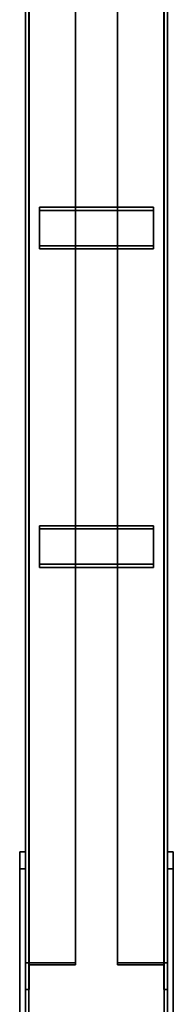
# Model space of a CAD drawing. Extents: x 13429 to 13460.1, y 572.8 to 605.1.
# Tile 218 of 256: x 13442.113 to 13442.248, y 598.452 to 599.318. Entities that reach past the tile are written whole.
import ezdxf

# ---------------------------------------------------------------- set-up
doc = ezdxf.new("R2010")
doc.units = 0
doc.header["$LTSCALE"] = 150
doc.header["$MEASUREMENT"] = 0
doc.layers.add('3DFACE_PLATE', color=7, linetype='CONTINUOUS')
doc.layers.add('3DFACE_SHAPE', color=7, linetype='CONTINUOUS')

msp = doc.modelspace()

# ---------------------------------------------------------------- linework, layer by layer
at = {"layer": '3DFACE_PLATE', "color": 6}
for points, invisible_edges in [([(13442.13087, 599.15303, 0.32085), (13442.13087, 599.11919, 0.34217), (13442.23087, 599.15303, 0.32085)], 2), ([(13442.13087, 599.11919, 0.34217), (13442.23087, 599.11919, 0.34217), (13442.23087, 599.15303, 0.32085)], 12), ([(13442.23087, 599.15303, 0.32085), (13442.23087, 599.15037, 0.31662), (13442.13087, 599.15303, 0.32085)], 2), ([(13442.23087, 599.15037, 0.31662), (13442.13087, 599.15037, 0.31662), (13442.13087, 599.15303, 0.32085)], 12), ([(13442.13087, 599.15303, 0.32085), (13442.13087, 599.15037, 0.31662), (13442.13087, 599.11919, 0.34217)], 2), ([(13442.23087, 599.15037, 0.31662), (13442.23087, 599.11652, 0.33794), (13442.13087, 599.15037, 0.31662)], 2), ([(13442.23087, 599.11652, 0.33794), (13442.13087, 599.11652, 0.33794), (13442.13087, 599.15037, 0.31662)], 12), ([(13442.13087, 599.15037, 0.31662), (13442.13087, 599.11652, 0.33794), (13442.13087, 599.11919, 0.34217)], 12), ([(13442.23087, 599.11919, 0.34217), (13442.23087, 599.11652, 0.33794), (13442.23087, 599.15303, 0.32085)], 2), ([(13442.23087, 599.11652, 0.33794), (13442.23087, 599.15037, 0.31662), (13442.23087, 599.15303, 0.32085)], 12), ([(13442.13087, 599.11919, 0.34217), (13442.13087, 599.11652, 0.33794), (13442.23087, 599.11919, 0.34217)], 2), ([(13442.13087, 599.11652, 0.33794), (13442.23087, 599.11652, 0.33794), (13442.23087, 599.11919, 0.34217)], 12), ([(13442.13087, 598.87296, 0.49727), (13442.13087, 598.83912, 0.51859), (13442.23087, 598.87296, 0.49727)], 2), ([(13442.13087, 598.83912, 0.51859), (13442.23087, 598.83912, 0.51859), (13442.23087, 598.87296, 0.49727)], 12), ([(13442.23087, 598.87296, 0.49727), (13442.23087, 598.8703, 0.49304), (13442.13087, 598.87296, 0.49727)], 2), ([(13442.23087, 598.8703, 0.49304), (13442.13087, 598.8703, 0.49304), (13442.13087, 598.87296, 0.49727)], 12), ([(13442.13087, 598.87296, 0.49727), (13442.13087, 598.8703, 0.49304), (13442.13087, 598.83912, 0.51859)], 2), ([(13442.23087, 598.83912, 0.51859), (13442.23087, 598.83645, 0.51436), (13442.23087, 598.87296, 0.49727)], 2), ([(13442.23087, 598.83645, 0.51436), (13442.23087, 598.8703, 0.49304), (13442.23087, 598.87296, 0.49727)], 12), ([(13442.23087, 598.8703, 0.49304), (13442.23087, 598.83645, 0.51436), (13442.13087, 598.8703, 0.49304)], 2), ([(13442.23087, 598.83645, 0.51436), (13442.13087, 598.83645, 0.51436), (13442.13087, 598.8703, 0.49304)], 12), ([(13442.13087, 598.8703, 0.49304), (13442.13087, 598.83645, 0.51436), (13442.13087, 598.83912, 0.51859)], 12), ([(13442.13087, 598.83912, 0.51859), (13442.13087, 598.83645, 0.51436), (13442.23087, 598.83912, 0.51859)], 2), ([(13442.13087, 598.83645, 0.51436), (13442.23087, 598.83645, 0.51436), (13442.23087, 598.83912, 0.51859)], 12), ([(13442.11337, 598.35748, 0.61025), (13442.11337, 598.34256, 0.7595), (13442.11337, 598.58634, 0.63313)], 2), ([(13442.11337, 598.34256, 0.7595), (13442.11337, 598.57142, 0.78239), (13442.11337, 598.58634, 0.63313)], 12), ([(13442.11837, 598.35748, 0.61025), (13442.11337, 598.35748, 0.61025), (13442.11837, 598.58634, 0.63313)], 2), ([(13442.11337, 598.35748, 0.61025), (13442.11337, 598.58634, 0.63313), (13442.11837, 598.58634, 0.63313)], 12), ([(13442.11837, 598.58634, 0.63313), (13442.11337, 598.58634, 0.63313), (13442.11837, 598.57142, 0.78239)], 2), ([(13442.11337, 598.58634, 0.63313), (13442.11337, 598.57142, 0.78239), (13442.11837, 598.57142, 0.78239)], 12), ([(13442.11837, 598.58634, 0.63313), (13442.11837, 598.57142, 0.78239), (13442.11837, 598.35748, 0.61025)], 2), ([(13442.24337, 598.35748, 0.61025), (13442.24337, 598.34256, 0.7595), (13442.24337, 598.58634, 0.63313)], 2), ([(13442.24337, 598.34256, 0.7595), (13442.24337, 598.57142, 0.78239), (13442.24337, 598.58634, 0.63313)], 12), ([(13442.24837, 598.35748, 0.61025), (13442.24337, 598.35748, 0.61025), (13442.24837, 598.58634, 0.63313)], 2), ([(13442.24337, 598.35748, 0.61025), (13442.24337, 598.58634, 0.63313), (13442.24837, 598.58634, 0.63313)], 12), ([(13442.24837, 598.58634, 0.63313), (13442.24337, 598.58634, 0.63313), (13442.24837, 598.57142, 0.78239)], 2), ([(13442.24337, 598.58634, 0.63313), (13442.24337, 598.57142, 0.78239), (13442.24837, 598.57142, 0.78239)], 12), ([(13442.24837, 598.58634, 0.63313), (13442.24837, 598.57142, 0.78239), (13442.24837, 598.35748, 0.61025)], 2), ([(13442.11837, 598.57142, 0.78239), (13442.11337, 598.57142, 0.78239), (13442.11837, 598.34256, 0.7595)], 2), ([(13442.11337, 598.57142, 0.78239), (13442.11337, 598.34256, 0.7595), (13442.11837, 598.34256, 0.7595)], 12), ([(13442.11837, 598.57142, 0.78239), (13442.11837, 598.34256, 0.7595), (13442.11837, 598.35748, 0.61025)], 12), ([(13442.24837, 598.57142, 0.78239), (13442.24337, 598.57142, 0.78239), (13442.24837, 598.34256, 0.7595)], 2), ([(13442.24337, 598.57142, 0.78239), (13442.24337, 598.34256, 0.7595), (13442.24837, 598.34256, 0.7595)], 12), ([(13442.24837, 598.57142, 0.78239), (13442.24837, 598.34256, 0.7595), (13442.24837, 598.35748, 0.61025)], 12)]:
    msp.add_3dface(points, dxfattribs=dict(at, invisible_edges=invisible_edges))
at = {"layer": '3DFACE_SHAPE', "color": 13}
for points, invisible_edges in [([(13442.11837, 599.59603, 0.0499), (13442.11837, 594.74603, 0.0499), (13442.12141, 599.59603, 0.0499)], 2), ([(13442.11837, 594.74603, 0.0499), (13442.12141, 594.74603, 0.0499), (13442.12141, 599.59603, 0.0499)], 12), ([(13442.11837, 599.59603, -0.0001), (13442.11837, 594.74603, -0.0001), (13442.11837, 599.59603, 0.0499)], 2), ([(13442.11837, 594.74603, -0.0001), (13442.11837, 594.74603, 0.0499), (13442.11837, 599.59603, 0.0499)], 12), ([(13442.24337, 599.59603, -0.0001), (13442.24337, 594.74603, -0.0001), (13442.11837, 599.59603, -0.0001)], 2), ([(13442.24337, 594.74603, -0.0001), (13442.11837, 594.74603, -0.0001), (13442.11837, 599.59603, -0.0001)], 12), ([(13442.11837, 599.59603, 0.8547), (13442.11837, 594.75001, 0.3701), (13442.11837, 599.59105, 0.90445)], 2), ([(13442.12141, 599.59603, 0.8547), (13442.12141, 594.75001, 0.3701), (13442.11837, 599.59603, 0.8547)], 2), ([(13442.12141, 594.75001, 0.3701), (13442.11837, 594.75001, 0.3701), (13442.11837, 599.59603, 0.8547)], 12), ([(13442.11837, 594.75001, 0.3701), (13442.11837, 594.74503, 0.41985), (13442.11837, 599.59105, 0.90445)], 12), ([(13442.11837, 599.59105, 0.90445), (13442.11837, 594.74503, 0.41985), (13442.24337, 599.59105, 0.90445)], 2), ([(13442.11837, 594.74503, 0.41985), (13442.24337, 594.74503, 0.41985), (13442.24337, 599.59105, 0.90445)], 12), ([(13442.12141, 599.59603, 0.00294), (13442.12141, 594.74603, 0.00294), (13442.24033, 599.59603, 0.00294)], 2), ([(13442.12141, 594.74603, 0.00294), (13442.24033, 594.74603, 0.00294), (13442.24033, 599.59603, 0.00294)], 12), ([(13442.12141, 599.59603, 0.0499), (13442.12141, 594.74603, 0.0499), (13442.12141, 599.59603, 0.00294)], 2), ([(13442.12141, 594.74603, 0.0499), (13442.12141, 594.74603, 0.00294), (13442.12141, 599.59603, 0.00294)], 12), ([(13442.12141, 599.59136, 0.90143), (13442.12141, 594.74534, 0.41683), (13442.12141, 599.59603, 0.8547)], 2), ([(13442.12141, 594.74534, 0.41683), (13442.12141, 594.75001, 0.3701), (13442.12141, 599.59603, 0.8547)], 12), ([(13442.24033, 599.59136, 0.90143), (13442.24033, 594.74534, 0.41683), (13442.12141, 599.59136, 0.90143)], 2), ([(13442.24033, 594.74534, 0.41683), (13442.12141, 594.74534, 0.41683), (13442.12141, 599.59136, 0.90143)], 12), ([(13442.24033, 599.59603, 0.0499), (13442.24033, 594.74603, 0.0499), (13442.24337, 599.59603, 0.0499)], 2), ([(13442.24033, 594.74603, 0.0499), (13442.24337, 594.74603, 0.0499), (13442.24337, 599.59603, 0.0499)], 12), ([(13442.24033, 599.59603, 0.00294), (13442.24033, 594.74603, 0.00294), (13442.24033, 599.59603, 0.0499)], 2), ([(13442.24033, 594.74603, 0.00294), (13442.24033, 594.74603, 0.0499), (13442.24033, 599.59603, 0.0499)], 12), ([(13442.24033, 599.59603, 0.8547), (13442.24033, 594.75001, 0.3701), (13442.24033, 599.59136, 0.90143)], 2), ([(13442.24337, 599.59603, 0.8547), (13442.24337, 594.75001, 0.3701), (13442.24033, 599.59603, 0.8547)], 2), ([(13442.24337, 594.75001, 0.3701), (13442.24033, 594.75001, 0.3701), (13442.24033, 599.59603, 0.8547)], 12), ([(13442.24033, 594.75001, 0.3701), (13442.24033, 594.74534, 0.41683), (13442.24033, 599.59136, 0.90143)], 12), ([(13442.24337, 599.59603, 0.0499), (13442.24337, 594.74603, 0.0499), (13442.24337, 599.59603, -0.0001)], 2), ([(13442.24337, 594.74603, 0.0499), (13442.24337, 594.74603, -0.0001), (13442.24337, 599.59603, -0.0001)], 12), ([(13442.24337, 599.59105, 0.90445), (13442.24337, 594.74503, 0.41985), (13442.24337, 599.59603, 0.8547)], 2), ([(13442.24337, 594.74503, 0.41985), (13442.24337, 594.75001, 0.3701), (13442.24337, 599.59603, 0.8547)], 12), ([(13442.11837, 599.47468, 0.06034), (13442.11837, 598.46524, 0.69618), (13442.11837, 599.49813, 0.09757)], 2), ([(13442.11837, 598.46524, 0.69618), (13442.11837, 598.48869, 0.73341), (13442.11837, 599.49813, 0.09757)], 12), ([(13442.11837, 599.49813, 0.09757), (13442.11837, 598.48869, 0.73341), (13442.16237, 599.49813, 0.09757)], 2), ([(13442.11837, 598.48869, 0.73341), (13442.16237, 598.48869, 0.73341), (13442.16237, 599.49813, 0.09757)], 12), ([(13442.12157, 599.49642, 0.09486), (13442.12157, 598.48699, 0.7307), (13442.12157, 599.47468, 0.06034)], 2), ([(13442.16237, 599.49642, 0.09486), (13442.16237, 598.48699, 0.7307), (13442.12157, 599.49642, 0.09486)], 2), ([(13442.16237, 598.48699, 0.7307), (13442.12157, 598.48699, 0.7307), (13442.12157, 599.49642, 0.09486)], 12), ([(13442.16237, 599.49813, 0.09757), (13442.16237, 598.48869, 0.73341), (13442.16237, 599.49642, 0.09486)], 2), ([(13442.16237, 598.48869, 0.73341), (13442.16237, 598.48699, 0.7307), (13442.16237, 599.49642, 0.09486)], 12), ([(13442.19937, 598.48869, 0.73341), (13442.19937, 599.49813, 0.09757), (13442.19937, 598.48699, 0.7307)], 2), ([(13442.19937, 599.49813, 0.09757), (13442.19937, 599.49642, 0.09486), (13442.19937, 598.48699, 0.7307)], 12), ([(13442.24337, 598.48869, 0.73341), (13442.24337, 599.49813, 0.09757), (13442.19937, 598.48869, 0.73341)], 2), ([(13442.24337, 599.49813, 0.09757), (13442.19937, 599.49813, 0.09757), (13442.19937, 598.48869, 0.73341)], 12), ([(13442.19937, 598.48699, 0.7307), (13442.19937, 599.49642, 0.09486), (13442.24017, 598.48699, 0.7307)], 2), ([(13442.19937, 599.49642, 0.09486), (13442.24017, 599.49642, 0.09486), (13442.24017, 598.48699, 0.7307)], 12), ([(13442.24017, 598.48699, 0.7307), (13442.24017, 599.49642, 0.09486), (13442.24017, 598.46524, 0.69618)], 2), ([(13442.24017, 599.49642, 0.09486), (13442.24017, 599.47468, 0.06034), (13442.24017, 598.46524, 0.69618)], 12), ([(13442.24337, 599.47468, 0.06034), (13442.24337, 599.49813, 0.09757), (13442.24337, 598.48869, 0.73341)], 12), ([(13442.12157, 599.47468, 0.06034), (13442.12157, 598.46524, 0.69618), (13442.11837, 599.47468, 0.06034)], 2), ([(13442.12157, 598.46524, 0.69618), (13442.11837, 598.46524, 0.69618), (13442.11837, 599.47468, 0.06034)], 12), ([(13442.12157, 598.48699, 0.7307), (13442.12157, 598.46524, 0.69618), (13442.12157, 599.47468, 0.06034)], 12), ([(13442.24017, 598.46524, 0.69618), (13442.24017, 599.47468, 0.06034), (13442.24337, 598.46524, 0.69618)], 2), ([(13442.24017, 599.47468, 0.06034), (13442.24337, 599.47468, 0.06034), (13442.24337, 598.46524, 0.69618)], 12), ([(13442.24337, 598.46524, 0.69618), (13442.24337, 599.47468, 0.06034), (13442.24337, 598.48869, 0.73341)], 2), ([(13442.11837, 598.46524, 0.69618), (13442.12157, 598.48699, 0.7307), (13442.11837, 598.48869, 0.73341)], 3), ([(13442.12157, 598.48699, 0.7307), (13442.16237, 598.48869, 0.73341), (13442.11837, 598.48869, 0.73341)], 13), ([(13442.12157, 598.46524, 0.69618), (13442.12157, 598.48699, 0.7307), (13442.11837, 598.46524, 0.69618)], 2), ([(13442.12157, 598.48699, 0.7307), (13442.16237, 598.48699, 0.7307), (13442.16237, 598.48869, 0.73341)], 12), ([(13442.19937, 598.48699, 0.7307), (13442.24017, 598.48699, 0.7307), (13442.19937, 598.48869, 0.73341)], 2), ([(13442.19937, 598.48869, 0.73341), (13442.24017, 598.48699, 0.7307), (13442.24337, 598.48869, 0.73341)], 3), ([(13442.24017, 598.48699, 0.7307), (13442.24337, 598.46524, 0.69618), (13442.24337, 598.48869, 0.73341)], 13), ([(13442.24017, 598.48699, 0.7307), (13442.24017, 598.46524, 0.69618), (13442.24337, 598.46524, 0.69618)], 12)]:
    msp.add_3dface(points, dxfattribs=dict(at, invisible_edges=invisible_edges))

doc.saveas('drawing.dxf')
